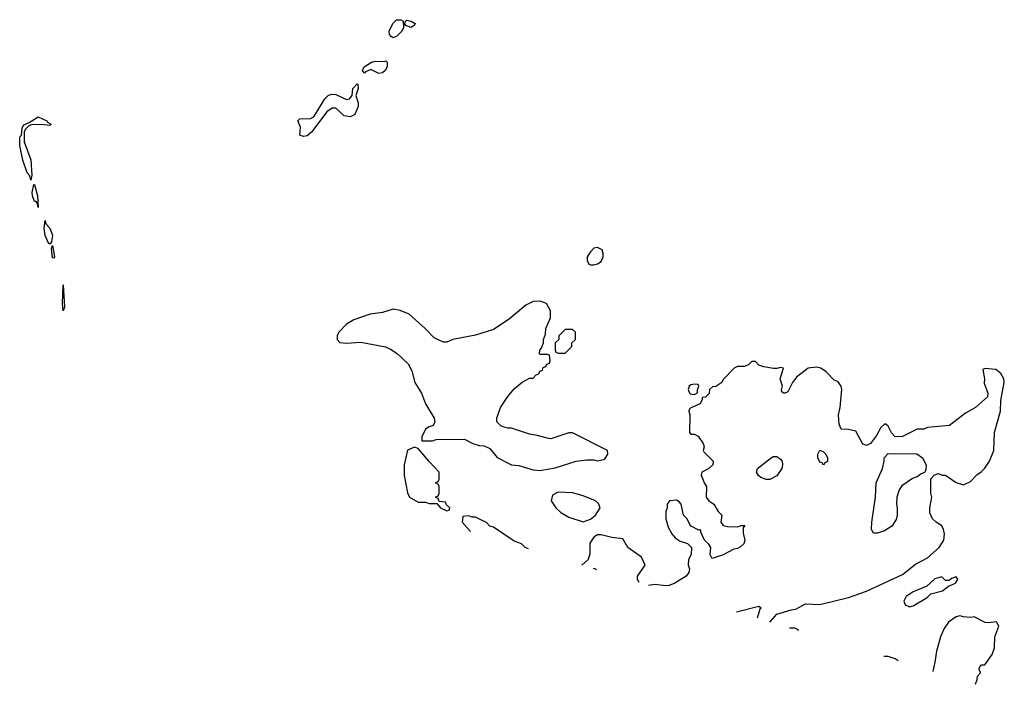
# Model space of a CAD drawing. Header units: inches. Extents: x 2348423 to 2474978, y 460702 to 613625.
# Tile 71 of 113: x 2439168 to 2444658, y 545186 to 548893. Entities that reach past the tile are written whole.
import ezdxf

# ---------------------------------------------------------------- set-up
doc = ezdxf.new("R2010")
doc.units = ezdxf.units.IN
doc.header["$MEASUREMENT"] = 0
doc.layers.add('C4534', color=7, linetype='Continuous')
doc.layers.add('C4544', color=7, linetype='Continuous')

msp = doc.modelspace()

# ---------------------------------------------------------------- linework, layer by layer
at = {"layer": 'C4534', "color": 5, "elevation": 20}
for points in [[(2439336.1, 548303.9), (2439290, 548309), (2439233.6, 548306.4), (2439219.3, 548300.7), (2439198.8, 548281.2), (2439193.1, 548266.9), (2439192.8, 548212.8), (2439230, 548111.3), (2439234.4, 548025.6), (2439230, 547998), (2439223.3, 548023.3), (2439210, 548039), (2439185.1, 548110), (2439167.7, 548192.3), (2439167.6, 548230), (2439170, 548242), (2439178, 548250), (2439180.7, 548290), (2439190, 548306.8), (2439220.9, 548319.1), (2439270, 548351.8), (2439319.1, 548330), (2439322.4, 548322.4), (2439342.8, 548310)], [(2439270, 547845.2), (2439267.2, 547867.2), (2439258.6, 547878.6), (2439250, 547879.3), (2439238.4, 547910), (2439237, 547930), (2439246.3, 547973.7), (2439250, 547974), (2439267.3, 547910)], [(2439336.9, 547643.1), (2439330, 547644), (2439309.7, 547690.3), (2439304, 547730), (2439310, 547773), (2439314.1, 547754.1), (2439335.8, 547730), (2439350, 547692), (2439345.4, 547654.6)], [(2439356, 547564), (2439350, 547565.2), (2439344.5, 547615.5), (2439350, 547634), (2439362, 547570)], [(2439410, 547269), (2439406.2, 547310), (2439410, 547414), (2439417.3, 547290)]]:
    msp.add_lwpolyline(points, close=True, dxfattribs=at)
at = {"layer": 'C4544', "color": 5}
for points, elevation in [([(2441250, 548792.3), (2441238.9, 548798.9), (2441229.5, 548810), (2441227.3, 548830), (2441248.2, 548871.8), (2441268, 548892), (2441293.4, 548893.4), (2441306, 548886), (2441307.7, 548850), (2441299.1, 548830), (2441270, 548800.7)], 20), ([(2441350, 548849.3), (2441320.2, 548860.2), (2441315.3, 548870), (2441318, 548882), (2441326, 548890), (2441350, 548886), (2441372.2, 548872.2), (2441370, 548862)], 20), ([(2441170, 548594), (2441125.2, 548614.8), (2441096.8, 548603.2), (2441090, 548595.3), (2441079, 548610), (2441089.2, 548630), (2441130, 548655.8), (2441150, 548661.3), (2441199.1, 548660.9), (2441210, 548664.7), (2441216.8, 548656.8), (2441216.4, 548630), (2441205.5, 548610), (2441190, 548597.6)], 20), ([(2441010, 548351.6), (2440977.2, 548357.2), (2440930, 548399.5), (2440910, 548400.7), (2440880.5, 548379.5), (2440794.4, 548265.6), (2440770, 548245.7), (2440750, 548242.4), (2440729.7, 548249.7), (2440733.8, 548293.8), (2440719, 548330), (2440730, 548341), (2440790, 548341.3), (2440808.3, 548351.7), (2440868.2, 548451.8), (2440890, 548472), (2440910, 548477.1), (2440930, 548475.5), (2440990, 548448.4), (2441007.3, 548452.7), (2441020.9, 548470), (2441025.1, 548510), (2441050, 548534.8), (2441053.7, 548533.7), (2441054.4, 548510), (2441042.8, 548470), (2441054.9, 548430), (2441054.9, 548410), (2441035.9, 548364.1)], 20), ([(2442390, 547622), (2442370, 547618), (2442350, 547598), (2442331.3, 547570), (2442331.3, 547550), (2442342, 547530), (2442350, 547526), (2442370, 547526.8), (2442390, 547531.3), (2442410, 547544.7), (2442422, 547570), (2442422, 547590), (2442415.3, 547610)], 40), ([(2442070, 547324), (2442030, 547321.2), (2441990, 547300.9), (2441897, 547223), (2441810, 547166), (2441710, 547134), (2441582, 547110), (2441550, 547094), (2441530, 547094), (2441479.1, 547119.1), (2441429.3, 547170), (2441339.3, 547250), (2441290, 547271.6), (2441250, 547278.4), (2441190, 547260.7), (2441122, 547250), (2441030, 547218.7), (2440990, 547194.7), (2440946.7, 547150), (2440938.4, 547130), (2440937.3, 547110), (2440952.7, 547092.7), (2440988.8, 547088.8), (2441070, 547094.3), (2441208.1, 547068.1), (2441236.2, 547056.2), (2441272.1, 547032.1), (2441333.2, 546973.2), (2441354.3, 546934.3), (2441371.8, 546870), (2441408.5, 546810), (2441430.5, 546750.5), (2441478, 546670), (2441482, 546650), (2441474, 546630), (2441450, 546622), (2441430, 546608.7), (2441410, 546566), (2441410, 546544.7), (2441470, 546544.7), (2441490, 546552), (2441647.3, 546552.7), (2441694, 546530), (2441730, 546518), (2441756.9, 546516.9), (2441790, 546502), (2441830, 546452), (2441910.7, 546410.7), (2441950, 546406), (2442030, 546382.8), (2442070, 546378), (2442110, 546386), (2442152.7, 546392.7), (2442270, 546431.3), (2442330, 546438), (2442370, 546438), (2442390, 546432), (2442430, 546442), (2442448, 546470), (2442446, 546490), (2442250, 546588), (2442230, 546588), (2442130, 546555.3), (2442116.4, 546556.4), (2442054.6, 546574.6), (2442010, 546582), (2441910, 546615.3), (2441890, 546615.3), (2441863.1, 546623.1), (2441850, 546628), (2441828.7, 546650), (2441828.7, 546670), (2441849.1, 546730.9), (2441890, 546792), (2441925.6, 546834.4), (2441970, 546872), (2442010, 546894), (2442030, 546894), (2442047.3, 546912.7), (2442062, 546918), (2442067.3, 546932.7), (2442082, 546938), (2442087.3, 546952.7), (2442102, 546958), (2442107.3, 546972.7), (2442122, 546978), (2442126, 546990), (2442122, 547022), (2442110, 547026), (2442070, 547026), (2442066, 547030), (2442068, 547050), (2442078, 547062), (2442088, 547090), (2442088.7, 547110), (2442100.4, 547139.6), (2442102, 547170), (2442128, 547230), (2442128, 547270), (2442106, 547310)], 40), ([(2442250, 547166), (2442210, 547166), (2442174, 547130), (2442174, 547110), (2442154, 547090), (2442154, 547050), (2442158, 547038), (2442170, 547034), (2442210, 547034), (2442246, 547070), (2442246, 547090), (2442266, 547110), (2442266, 547150)], 40), ([(2442930, 546861.2), (2442910, 546857), (2442900.7, 546850), (2442894.8, 546830), (2442898.8, 546818.8), (2442906.4, 546806.4), (2442930, 546802), (2442948, 546812), (2442948, 546828), (2442955.3, 546850), (2442950, 546858)], 40), ([(2441370, 546509.2), (2441330, 546492.3), (2441310.7, 546410.7), (2441310.7, 546350.7), (2441330, 546254), (2441342, 546230), (2441390, 546202), (2441430, 546202), (2441450, 546194), (2441494, 546194), (2441514, 546170), (2441550, 546154), (2441562, 546158), (2441566, 546170), (2441547.3, 546187.3), (2441542, 546202), (2441506, 546206), (2441502, 546222), (2441486, 546230), (2441502, 546238), (2441506, 546250), (2441506, 546290), (2441502, 546302), (2441486, 546310), (2441502, 546318), (2441506, 546330), (2441506, 546370), (2441450, 546428), (2441390, 546502)], 40), ([(2443650, 546408), (2443642, 546422), (2443630, 546426), (2443618, 546450), (2443618, 546470), (2443630, 546492), (2443650, 546482), (2443662, 546470), (2443671.3, 546450), (2443671.6, 546428.4), (2443658, 546422)], 40), ([(2443928.7, 546028.7), (2443918, 546050), (2443919, 546090), (2443939, 546230), (2443944, 546310), (2443978, 546390), (2443988, 546430), (2443988, 546450), (2444010, 546474), (2444170, 546471.3), (2444202, 546450), (2444222, 546410), (2444219.6, 546380.4), (2444212.7, 546367.3), (2444190, 546358), (2444175.3, 546344.7), (2444146.4, 546333.6), (2444086.4, 546293.6), (2444071.3, 546270), (2444058, 546230), (2444056, 546190), (2444061, 546170), (2444061, 546130), (2444054.4, 546105.6), (2444030, 546068.7), (2443990, 546042), (2443950, 546028.7)], 40), ([(2443330, 546329.4), (2443300.1, 546340.1), (2443288, 546350), (2443275.3, 546370), (2443282, 546390), (2443342.5, 546437.5), (2443370, 546456), (2443390, 546456), (2443410, 546442.8), (2443419.1, 546430), (2443422, 546410), (2443418, 546390), (2443390.3, 546349.7), (2443350, 546329.4)], 40), ([(2442170, 546258), (2442138, 546242), (2442132, 546210), (2442158, 546170), (2442184.5, 546144.5), (2442230, 546118), (2442310, 546092), (2442350, 546106.8), (2442379, 546130), (2442404, 546170), (2442395.5, 546195.5), (2442378, 546210), (2442310, 546237.2), (2442250, 546254)], 40), ([(2444390, 545786), (2444363.6, 545776.4), (2444350, 545766), (2444330, 545766), (2444310, 545786), (2444270, 545775.3), (2444226, 545734), (2444150, 545702), (2444110, 545675.3), (2444098, 545650), (2444104.7, 545630), (2444130, 545618), (2444150, 545624.7), (2444228, 545670), (2444248.7, 545691.3), (2444312.9, 545707.1), (2444347.3, 545732.7), (2444386, 545750), (2444398, 545770)], 40)]:
    msp.add_lwpolyline(points, close=True, dxfattribs=dict(at, elevation=elevation))
at = {"layer": 'C4544', "color": 5, "elevation": 40}
for points in [[(2443350.8, 545533.2), (2443390, 545577.3), (2443470, 545602), (2443494.8, 545605.2), (2443550, 545634.8), (2443630, 545631.3), (2443790, 545671), (2443890, 545706), (2444090, 545798.8), (2444163.2, 545856.8), (2444230, 545891), (2444294, 545950), (2444321.2, 545990), (2444324.7, 546024.7), (2444319, 546050), (2444308.7, 546070), (2444278, 546090), (2444258, 546110), (2444243.1, 546143.1), (2444242, 546170), (2444254, 546230), (2444248.4, 546251.6), (2444248, 546332), (2444267.3, 546352.7), (2444290, 546362), (2444312.7, 546352.7), (2444330, 546352), (2444390, 546311.3), (2444430, 546298), (2444470, 546318), (2444505.6, 546354.4), (2444529.1, 546370.9), (2444550, 546392), (2444575.3, 546430), (2444599, 546490), (2444604, 546590), (2444637.2, 546710), (2444639, 546770), (2444658, 546870), (2444654.5, 546890), (2444638.9, 546918.9), (2444610, 546942.7), (2444551.6, 546948.4), (2444538, 546942), (2444546.8, 546890), (2444546, 546866), (2444566, 546810), (2444564.7, 546790), (2444498, 546730), (2444441.4, 546698.6), (2444352, 546630), (2444230, 546618), (2444210, 546608.7), (2444171.6, 546608.4), (2444090, 546568), (2444050, 546566), (2444028.4, 546588.4), (2444010, 546626), (2443998, 546638), (2443990, 546638), (2443970, 546618), (2443945.4, 546574.6), (2443912, 546530), (2443890, 546518), (2443870, 546526), (2443830, 546598), (2443790, 546608), (2443748, 546610), (2443736.4, 546636.4), (2443733.2, 546690), (2443742, 546730), (2443752.7, 546830), (2443749, 546850), (2443730, 546875.3), (2443710, 546882), (2443664, 546930), (2443635.3, 546950), (2443610, 546956), (2443564.7, 546950), (2443499.8, 546900.2), (2443476, 546870), (2443450, 546818), (2443430, 546808), (2443418, 546818), (2443415.3, 546830), (2443422, 546850), (2443408, 546890), (2443426, 546950), (2443410, 546954), (2443390, 546948), (2443371.6, 546948.4), (2443316.4, 546956.4), (2443290, 546966), (2443270, 546986), (2443250, 546986), (2443234, 546970), (2443210, 546958), (2443170, 546958), (2443151.1, 546948.9), (2443090, 546886), (2443082, 546870), (2443050, 546848), (2443030, 546846), (2443014, 546830), (2443011.6, 546808.4), (2442991.6, 546788.4), (2442974, 546786), (2442974, 546774), (2442962, 546750), (2442910, 546728), (2442901, 546719), (2442898, 546710), (2442904.7, 546690), (2442902, 546590), (2442910, 546582), (2442930, 546582), (2442951.1, 546571.1), (2442978, 546530), (2442984.7, 546510), (2442978, 546490), (2442982, 546482), (2443034, 546430), (2443032, 546410), (2443010.8, 546389.2), (2442972, 546370), (2442966.8, 546353.2), (2442985.8, 546305.8), (2442998, 546290), (2442996, 546230), (2443011.3, 546210), (2443038, 546190), (2443062, 546150), (2443082, 546130), (2443078, 546090), (2443090, 546072), (2443113.6, 546066.4), (2443170, 546064.7), (2443190, 546072), (2443211, 546071), (2443202, 546058), (2443202, 546030), (2443211, 545990), (2443204.7, 545970), (2443187.1, 545952.9), (2443170, 545944), (2443150, 545939), (2443090, 545909), (2443028.4, 545888.4), (2443018, 545910), (2443022, 545950), (2443010, 545968), (2442986, 545990), (2442966, 546034), (2442966, 546046), (2442954, 546046), (2442908, 546070), (2442888.9, 546108.9), (2442868.7, 546130), (2442855.3, 546190), (2442844.7, 546204.7), (2442830, 546214), (2442791.1, 546208.9), (2442778, 546190), (2442778, 546170), (2442771.3, 546150), (2442771.3, 546110), (2442783.5, 546063.5), (2442804.5, 546024.5), (2442823.5, 546003.5), (2442850, 545984.7), (2442891, 545971), (2442914, 545950), (2442911.3, 545910), (2442896.9, 545883.1), (2442896, 545850), (2442902.8, 545830), (2442898.8, 545810), (2442884.7, 545790), (2442821, 545750), (2442790, 545737), (2442770, 545735.1), (2442710, 545742), (2442674.6, 545738)], [(2441670, 546126), (2441638, 546122), (2441634, 546090), (2441679.6, 546039.6), (2441680.2, 546039.1)], [(2442003.9, 545941), (2441986, 545950), (2441966, 545970), (2441924.7, 545984.7), (2441810, 546062), (2441789.1, 546069.1), (2441770, 546088), (2441742, 546102), (2441710, 546118), (2441690, 546118), (2441670, 546126)], [(2442621.8, 545754), (2442612.7, 545770), (2442613.2, 545790), (2442655.3, 545850), (2442634.6, 545894.6), (2442558, 545950), (2442530, 545998), (2442470, 546005.2), (2442410, 546019.3), (2442390, 546019.3), (2442370, 546006), (2442346.7, 545973.3), (2442346, 545914), (2442338, 545882), (2442302.7, 545850.6)], [(2442367.1, 545831.1), (2442370, 545834), (2442384.2, 545825.9)], [(2443164.7, 545589.5), (2443165.2, 545590), (2443290, 545622), (2443296.9, 545616.9), (2443302, 545610), (2443295.3, 545604.7), (2443279.7, 545554.7)], [(2444497.3, 545186), (2444507.3, 545212.7), (2444508.4, 545231.6), (2444526, 545250), (2444518, 545270), (2444520.4, 545279.6), (2444530, 545294), (2444550, 545294), (2444590, 545352), (2444602.7, 545390), (2444605.2, 545450), (2444626.6, 545510), (2444614.8, 545534.8), (2444570, 545529.3), (2444551.7, 545531.7), (2444490, 545562), (2444470, 545558), (2444430, 545562), (2444410, 545568.7), (2444390, 545562), (2444347.7, 545532.3), (2444322.5, 545497.5), (2444302.8, 545450), (2444280.7, 545370), (2444270.7, 545309.3), (2444258.7, 545258.3)], [(2443510.6, 545484.8), (2443508, 545490), (2443490, 545499), (2443460.1, 545500.1)], [(2444065.9, 545316.6), (2444050, 545328.7), (2444010, 545342), (2443990, 545342), (2443986.3, 545340.8)]]:
    msp.add_lwpolyline(points, dxfattribs=at)

doc.saveas('drawing.dxf')
